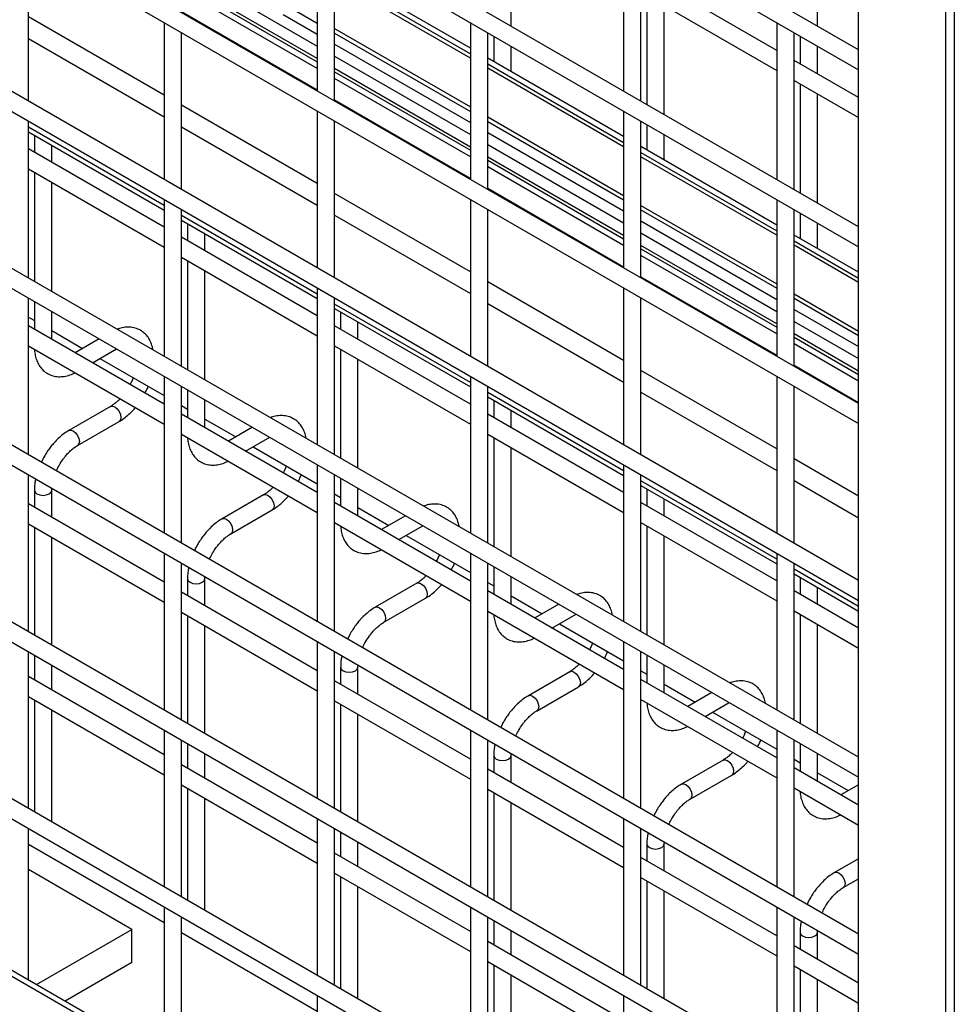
# Model space of a CAD drawing. Header units: inches. Extents: x 0.2 to 10.8, y 0.2 to 8.2.
# Tile 20 of 43: x 9.129 to 9.489, y 4.815 to 5.194. Entities that reach past the tile are written whole.
import ezdxf

# ---------------------------------------------------------------- set-up
doc = ezdxf.new("R2010")
doc.units = ezdxf.units.IN
doc.header["$MEASUREMENT"] = 0

msp = doc.modelspace()

# ---------------------------------------------------------------- linework, layer by layer
for p, q in [((9.48912, 6.82094), (9.48912, 4.57545)), ((9.45226, 4.64046), (9.45226, 6.79844)), ((9.48569, 6.77914), (9.48569, 4.62116)), ((9.45226, 5.18262), (8.15065, 5.93402)), ((8.15065, 5.92632), (9.45226, 5.17492)), ((9.45226, 5.11457), (8.15065, 5.86597)), ((8.15065, 5.85827), (9.45226, 5.10687)), ((9.45226, 5.04653), (8.15065, 5.79793)), ((8.15065, 5.79023), (9.45226, 5.03883)), ((9.45226, 4.97848), (8.15065, 5.72988)), ((8.15065, 5.72218), (9.45226, 4.97078)), ((9.45226, 4.91044), (8.15065, 5.66184)), ((8.15065, 5.65414), (9.45226, 4.90274)), ((9.45226, 4.84239), (8.15065, 5.59379)), ((8.15065, 5.58609), (9.45226, 4.83469)), ((9.45226, 4.77435), (8.15065, 5.52575)), ((8.15065, 5.51805), (9.45226, 4.76665)), ((9.45226, 4.7063), (8.15065, 5.4577)), ((8.15065, 5.45), (9.45226, 4.6986)), ((9.48696, 4.61798), (8.10958, 5.41313)), ((8.1117, 5.41435), (9.48909, 4.6192)), ((9.31857, 5.19175), (9.31857, 5.2337)), ((9.43642, 5.19176), (9.43642, 5.23372)), ((9.244, 5.2271), (9.244, 5.16675)), ((9.36185, 5.22711), (9.36185, 5.16676)), ((9.13281, 5.16289), (9.13281, 5.22324)), ((9.25066, 5.1629), (9.25066, 5.22325)), ((9.36851, 5.16292), (9.36851, 5.22326)), ((9.19174, 5.21421), (9.244, 5.18405)), ((9.30292, 5.18323), (9.25066, 5.21339)), ((9.42077, 5.1824), (9.36851, 5.21257)), ((9.244, 5.17921), (9.19174, 5.20938)), ((9.25066, 5.2112), (9.30292, 5.18103)), ((9.30292, 5.17936), (9.25066, 5.20953)), ((9.19174, 5.20813), (9.244, 5.17797)), ((9.244, 5.17541), (9.19174, 5.20558)), ((9.36851, 5.20487), (9.42077, 5.1747)), ((9.37083, 5.20354), (9.37083, 5.16158)), ((9.19174, 5.19734), (9.244, 5.16717)), ((9.244, 5.16709), (9.19174, 5.19726)), ((9.23092, 5.20047), (9.244, 5.19292)), ((9.37749, 5.15773), (9.37749, 5.19969)), ((9.18507, 5.16519), (9.13281, 5.19536)), ((9.23092, 5.19622), (9.244, 5.18867)), ((9.18507, 5.19307), (9.18507, 5.13272)), ((9.25066, 5.19081), (9.30292, 5.16064)), ((9.30292, 5.19308), (9.30292, 5.13274)), ((9.42077, 5.19309), (9.42077, 5.13275)), ((9.13281, 5.18703), (9.18507, 5.15686)), ((9.19174, 5.12888), (9.19174, 5.18922)), ((9.25066, 5.18907), (9.30292, 5.1589)), ((9.30959, 5.12889), (9.30959, 5.18923)), ((9.3119, 5.1879), (9.3119, 5.17804)), ((9.42744, 5.1289), (9.42744, 5.18925)), ((9.42975, 5.18791), (9.42975, 5.17722)), ((9.25066, 5.18482), (9.30292, 5.15465)), ((9.31857, 5.17419), (9.31857, 5.18405)), ((9.43642, 5.17337), (9.43642, 5.18406)), ((9.25066, 5.1802), (9.30292, 5.15003)), ((9.36185, 5.14921), (9.30959, 5.17938)), ((9.45226, 5.16423), (9.42744, 5.17855)), ((9.30292, 5.1452), (9.25066, 5.17537)), ((9.30959, 5.17719), (9.36185, 5.14702)), ((9.36185, 5.14534), (9.30959, 5.17551)), ((9.25066, 5.17412), (9.30292, 5.14395)), ((9.30292, 5.14139), (9.25066, 5.17156)), ((9.42744, 5.17085), (9.45226, 5.15653)), ((9.42975, 5.16952), (9.42975, 5.12756)), ((9.25066, 5.16332), (9.30292, 5.13316)), ((9.30292, 5.13307), (9.25066, 5.16324)), ((9.43642, 5.12371), (9.43642, 5.16567)), ((9.244, 5.13118), (9.19174, 5.16134)), ((9.244, 5.15905), (9.244, 5.09871)), ((9.30959, 5.15679), (9.36185, 5.12663)), ((9.36185, 5.15907), (9.36185, 5.09872)), ((9.13281, 5.09485), (9.13281, 5.1552)), ((9.18507, 5.12267), (9.13281, 5.15283)), ((9.19174, 5.15301), (9.244, 5.12284)), ((9.25066, 5.09486), (9.25066, 5.15521)), ((9.30959, 5.15506), (9.36185, 5.12489)), ((9.36851, 5.09487), (9.36851, 5.15522)), ((9.37083, 5.15388), (9.37083, 5.14402)), ((9.13281, 5.15111), (9.18507, 5.12094)), ((9.13513, 5.14977), (9.13513, 5.14317)), ((9.30959, 5.1508), (9.36185, 5.12063)), ((9.37749, 5.14017), (9.37749, 5.15003)), ((9.18507, 5.11433), (9.13281, 5.1445)), ((9.14179, 5.13932), (9.14179, 5.14592)), ((9.30959, 5.14618), (9.36185, 5.11601)), ((9.42077, 5.11519), (9.36851, 5.14536)), ((9.36185, 5.11118), (9.30959, 5.14135)), ((9.36851, 5.14317), (9.42077, 5.113)), ((9.42077, 5.11133), (9.36851, 5.1415)), ((9.13281, 5.1368), (9.18507, 5.10664)), ((9.30959, 5.1401), (9.36185, 5.10993)), ((9.36185, 5.10737), (9.30959, 5.13754)), ((9.13513, 5.13547), (9.13513, 5.09351)), ((9.14179, 5.08966), (9.14179, 5.13162)), ((9.30959, 5.12931), (9.36185, 5.09914)), ((9.36185, 5.09905), (9.30959, 5.12922)), ((9.30292, 5.09716), (9.25066, 5.12733)), ((9.18507, 5.12503), (9.18507, 5.06468)), ((9.30292, 5.12504), (9.30292, 5.06469)), ((9.36851, 5.12278), (9.42077, 5.09261)), ((9.42077, 5.12505), (9.42077, 5.0647)), ((9.19174, 5.06083), (9.19174, 5.12118)), ((9.244, 5.08865), (9.19174, 5.11882)), ((9.25066, 5.11899), (9.30292, 5.08882)), ((9.30959, 5.06084), (9.30959, 5.12119)), ((9.36851, 5.12104), (9.42077, 5.09087)), ((9.42744, 5.06085), (9.42744, 5.1212)), ((9.42975, 5.11986), (9.42975, 5.11001)), ((9.19174, 5.11709), (9.244, 5.08692)), ((9.19405, 5.11575), (9.19405, 5.10915)), ((9.36851, 5.11679), (9.42077, 5.08662)), ((9.43642, 5.10616), (9.43642, 5.11602)), ((9.244, 5.08032), (9.19174, 5.11049)), ((9.20072, 5.1053), (9.20072, 5.11191)), ((9.36851, 5.11216), (9.42077, 5.08199)), ((9.45226, 5.09702), (9.42744, 5.11134)), ((9.42077, 5.07716), (9.36851, 5.10733)), ((9.42744, 5.10915), (9.45226, 5.09482)), ((9.45226, 5.09315), (9.42744, 5.10748)), ((9.19174, 5.10279), (9.244, 5.07262)), ((9.36851, 5.10608), (9.42077, 5.07591)), ((9.42077, 5.07336), (9.36851, 5.10353)), ((9.19405, 5.10145), (9.19405, 5.05949)), ((9.20072, 5.05565), (9.20072, 5.0976)), ((9.36851, 5.09529), (9.42077, 5.06512)), ((9.42077, 5.06504), (9.36851, 5.09521)), ((9.36185, 5.06314), (9.30959, 5.09331)), ((9.244, 5.09101), (9.244, 5.03066)), ((9.36185, 5.09102), (9.36185, 5.03067)), ((9.42744, 5.08876), (9.45226, 5.07443)), ((9.13281, 5.0268), (9.13281, 5.08715)), ((9.13513, 5.08581), (9.13513, 5.07512)), ((9.25066, 5.02681), (9.25066, 5.08716)), ((9.30292, 5.05463), (9.25066, 5.0848)), ((9.30959, 5.08498), (9.36185, 5.05481)), ((9.36851, 5.02682), (9.36851, 5.08717)), ((9.42744, 5.08702), (9.45226, 5.07269)), ((9.13281, 5.07977), (9.13513, 5.07843)), ((9.14179, 5.07127), (9.14179, 5.08197)), ((9.25066, 5.08307), (9.30292, 5.0529)), ((9.25298, 5.08174), (9.25298, 5.07513)), ((9.42744, 5.08277), (9.45226, 5.06844)), ((9.18507, 5.04629), (9.13281, 5.07646)), ((9.30292, 5.0463), (9.25066, 5.07647)), ((9.25964, 5.07128), (9.25964, 5.07789)), ((9.42744, 5.07815), (9.45226, 5.06382)), ((9.14179, 5.07458), (9.15371, 5.0677)), ((9.45226, 5.05899), (9.42744, 5.07331)), ((9.13281, 5.06876), (9.18507, 5.03859)), ((9.1601, 5.0714), (9.15084, 5.06605)), ((9.25066, 5.06877), (9.30292, 5.0386)), ((9.42744, 5.07207), (9.45226, 5.05774)), ((9.45226, 5.05518), (9.42744, 5.06951)), ((9.15751, 5.0622), (9.16677, 5.06755)), ((9.25298, 5.06743), (9.25298, 5.02548)), ((9.16038, 5.06386), (9.18507, 5.0496)), ((9.25964, 5.02163), (9.25964, 5.06359)), ((9.42744, 5.06127), (9.45226, 5.04695)), ((9.45226, 5.04686), (9.42744, 5.06119)), ((9.42077, 5.02912), (9.36851, 5.05929)), ((9.18507, 5.05698), (9.18507, 4.99663)), ((9.30292, 5.05699), (9.30292, 4.99665)), ((9.42077, 5.057), (9.42077, 4.99666)), ((9.19174, 4.99279), (9.19174, 5.05313)), ((9.19405, 5.0518), (9.19405, 5.0411)), ((9.30959, 4.9928), (9.30959, 5.05314)), ((9.36185, 5.02061), (9.30959, 5.05078)), ((9.36851, 5.05096), (9.42077, 5.02079)), ((9.42744, 4.99281), (9.42744, 5.05316)), ((9.19174, 5.04575), (9.19405, 5.04442)), ((9.20072, 5.03726), (9.20072, 5.04795)), ((9.30959, 5.04906), (9.36185, 5.01889)), ((9.3119, 5.04772), (9.3119, 5.04112)), ((9.16443, 5.04542), (9.14843, 5.03618)), ((9.244, 5.01227), (9.19174, 5.04244)), ((9.36185, 5.01228), (9.30959, 5.04245)), ((9.31857, 5.03727), (9.31857, 5.04387)), ((9.15176, 5.03041), (9.16776, 5.03964)), ((9.20072, 5.04057), (9.21263, 5.03369)), ((9.19174, 5.03474), (9.244, 5.00457)), ((9.21903, 5.03738), (9.20977, 5.03203)), ((9.30959, 5.03475), (9.36185, 5.00459)), ((9.21643, 5.02818), (9.22569, 5.03353)), ((9.3119, 5.03342), (9.3119, 4.99146)), ((9.2193, 5.02984), (9.244, 5.01558)), ((9.31857, 4.98761), (9.31857, 5.02957)), ((9.244, 5.02296), (9.244, 4.96262)), ((9.36185, 5.02298), (9.36185, 4.96263)), ((9.45226, 5.01095), (9.42744, 5.02528)), ((9.13281, 4.95876), (9.13281, 5.01911)), ((9.25066, 4.95877), (9.25066, 5.01912)), ((9.25298, 5.01778), (9.25298, 5.00709)), ((9.36851, 4.95878), (9.36851, 5.01913)), ((9.42077, 4.9866), (9.36851, 5.01677)), ((9.42744, 5.01694), (9.45226, 5.00261)), ((9.13513, 5.01314), (9.13513, 5.00659)), ((9.14179, 5.00274), (9.14179, 5.01314)), ((9.1418, 5.01314), (9.14184, 5.01389)), ((9.25066, 5.01173), (9.25298, 5.0104)), ((9.25964, 5.00324), (9.25964, 5.01393)), ((9.36851, 5.01504), (9.42077, 4.98487)), ((9.37083, 5.0137), (9.37083, 5.0071)), ((9.18507, 4.97775), (9.13281, 5.00792)), ((9.22335, 5.0114), (9.20736, 5.00216)), ((9.30292, 4.97825), (9.25066, 5.00842)), ((9.42077, 4.97827), (9.36851, 5.00843)), ((9.37749, 5.00325), (9.37749, 5.00985)), ((9.21069, 4.99639), (9.22669, 5.00563)), ((9.25964, 5.00655), (9.27156, 4.99967)), ((9.13281, 5.00022), (9.18507, 4.97006)), ((9.25066, 5.00073), (9.30292, 4.97056)), ((9.27795, 5.00336), (9.26869, 4.99802)), ((9.36851, 5.00074), (9.42077, 4.97057)), ((9.13513, 4.99889), (9.13513, 4.95742)), ((9.27536, 4.99417), (9.28462, 4.99951)), ((9.37083, 4.9994), (9.37083, 4.95744)), ((9.14179, 4.95357), (9.14179, 4.99504)), ((9.27823, 4.99582), (9.30292, 4.98157)), ((9.37749, 4.9536), (9.37749, 4.99555)), ((9.18507, 4.98894), (9.18507, 4.92859)), ((9.30292, 4.98895), (9.30292, 4.9286)), ((9.42077, 4.98896), (9.42077, 4.92861)), ((9.19174, 4.92474), (9.19174, 4.98509)), ((9.30959, 4.92475), (9.30959, 4.9851)), ((9.42744, 4.92476), (9.42744, 4.98511)), ((9.3119, 4.98376), (9.3119, 4.97307)), ((9.45226, 4.96842), (9.42744, 4.98275)), ((9.19405, 4.97912), (9.19405, 4.97257)), ((9.20072, 4.96872), (9.20072, 4.97912)), ((9.20073, 4.97913), (9.20077, 4.97988)), ((9.30959, 4.97772), (9.3119, 4.97638)), ((9.31857, 4.96922), (9.31857, 4.97991)), ((9.42744, 4.98102), (9.45226, 4.96669)), ((9.42975, 4.97969), (9.42975, 4.97308)), ((9.244, 4.94374), (9.19174, 4.9739)), ((9.28228, 4.97738), (9.26628, 4.96815)), ((9.36185, 4.94424), (9.30959, 4.97441)), ((9.45226, 4.96009), (9.42744, 4.97442)), ((9.43642, 4.96923), (9.43642, 4.97584)), ((9.26961, 4.96237), (9.28561, 4.97161)), ((9.31857, 4.97253), (9.33048, 4.96565)), ((9.19174, 4.96621), (9.244, 4.93604)), ((9.30959, 4.96671), (9.36185, 4.93654)), ((9.33688, 4.96934), (9.32762, 4.964)), ((9.42744, 4.96672), (9.45226, 4.95239)), ((9.19405, 4.96487), (9.19405, 4.9234)), ((9.33428, 4.96015), (9.34355, 4.9655)), ((9.42975, 4.96538), (9.42975, 4.92343)), ((9.20072, 4.91956), (9.20072, 4.96102)), ((9.33715, 4.9618), (9.36185, 4.94755)), ((9.43642, 4.91958), (9.43642, 4.96153)), ((9.244, 4.95492), (9.244, 4.89457)), ((9.36185, 4.95493), (9.36185, 4.89458)), ((9.13281, 4.89071), (9.13281, 4.95106)), ((9.25066, 4.89072), (9.25066, 4.95107)), ((9.36851, 4.89073), (9.36851, 4.95108)), ((9.13513, 4.94972), (9.13513, 4.94024)), ((9.37083, 4.94975), (9.37083, 4.93905)), ((9.14179, 4.93639), (9.14179, 4.94588)), ((9.25298, 4.9451), (9.25298, 4.93855)), ((9.25964, 4.9347), (9.25964, 4.9451)), ((9.25965, 4.94511), (9.25969, 4.94586)), ((9.36851, 4.9437), (9.37083, 4.94236)), ((9.37749, 4.9352), (9.37749, 4.9459)), ((9.18507, 4.91141), (9.13281, 4.94158)), ((9.30292, 4.90972), (9.25066, 4.93989)), ((9.34121, 4.94337), (9.32521, 4.93413)), ((9.42077, 4.91022), (9.36851, 4.94039)), ((9.32854, 4.92836), (9.34454, 4.93759)), ((9.37749, 4.93852), (9.38941, 4.93164)), ((9.13281, 4.93388), (9.18507, 4.90371)), ((9.13513, 4.93254), (9.13513, 4.88938)), ((9.25066, 4.93219), (9.30292, 4.90202)), ((9.36851, 4.93269), (9.42077, 4.90252)), ((9.3958, 4.93533), (9.38654, 4.92998)), ((9.14179, 4.88553), (9.14179, 4.9287)), ((9.25298, 4.93085), (9.25298, 4.88939)), ((9.39321, 4.92613), (9.40247, 4.93148)), ((9.25964, 4.88554), (9.25964, 4.927)), ((9.39608, 4.92779), (9.42077, 4.91353)), ((9.18507, 4.92089), (9.18507, 4.86054)), ((9.30292, 4.9209), (9.30292, 4.86056)), ((9.42077, 4.92091), (9.42077, 4.86057)), ((9.19174, 4.8567), (9.19174, 4.91704)), ((9.30959, 4.85671), (9.30959, 4.91705)), ((9.42744, 4.85672), (9.42744, 4.91707)), ((9.19405, 4.91571), (9.19405, 4.90622)), ((9.42975, 4.91573), (9.42975, 4.90504)), ((9.20072, 4.90238), (9.20072, 4.91186)), ((9.3119, 4.91109), (9.3119, 4.90453)), ((9.31857, 4.90069), (9.31857, 4.91109)), ((9.31858, 4.91109), (9.31862, 4.91184)), ((9.40013, 4.90935), (9.38413, 4.90011)), ((9.42744, 4.90968), (9.42975, 4.90835)), ((9.43642, 4.90119), (9.43642, 4.91188)), ((9.244, 4.87739), (9.19174, 4.90756)), ((9.36185, 4.8757), (9.30959, 4.90587)), ((9.45226, 4.89204), (9.42744, 4.90637)), ((9.38747, 4.89434), (9.40346, 4.90357)), ((9.43642, 4.9045), (9.44834, 4.89762)), ((9.19174, 4.89986), (9.244, 4.86969)), ((9.19405, 4.89853), (9.19405, 4.85536)), ((9.30959, 4.89817), (9.36185, 4.868)), ((9.42744, 4.89867), (9.45226, 4.88435)), ((9.45226, 4.89988), (9.44547, 4.89596)), ((9.20072, 4.85151), (9.20072, 4.89468)), ((9.3119, 4.89684), (9.3119, 4.85537)), ((9.31857, 4.85152), (9.31857, 4.89299)), ((9.45214, 4.89212), (9.45226, 4.89219)), ((9.244, 4.88687), (9.244, 4.82653)), ((9.36185, 4.88689), (9.36185, 4.82654)), ((9.13281, 4.82488), (9.13281, 4.88301)), ((9.25066, 4.82268), (9.25066, 4.88303)), ((9.36851, 4.82269), (9.36851, 4.88304)), ((9.25298, 4.88169), (9.25298, 4.87221)), ((9.13281, 4.877), (9.18507, 4.84683)), ((9.25964, 4.86836), (9.25964, 4.87784)), ((9.37083, 4.87707), (9.37083, 4.87052)), ((9.37749, 4.86667), (9.37749, 4.87707)), ((9.3775, 4.87708), (9.37754, 4.87782)), ((9.30292, 4.84338), (9.25066, 4.87354)), ((9.42077, 4.84169), (9.36851, 4.87185)), ((9.45226, 4.87141), (9.44306, 4.8661)), ((9.17267, 4.84422), (9.13281, 4.86723)), ((9.25066, 4.86585), (9.30292, 4.83568)), ((9.25298, 4.86451), (9.25298, 4.82134)), ((9.36851, 4.86416), (9.42077, 4.83399)), ((9.25964, 4.81749), (9.25964, 4.86066)), ((9.37083, 4.86282), (9.37083, 4.82135)), ((9.44639, 4.86032), (9.45226, 4.86371)), ((9.37749, 4.81751), (9.37749, 4.85897)), ((9.18507, 4.85285), (9.18507, 4.79471)), ((9.30292, 4.85286), (9.30292, 4.79251)), ((9.42077, 4.85287), (9.42077, 4.79252)), ((9.19174, 4.79086), (9.19174, 4.849)), ((9.30959, 4.78866), (9.30959, 4.84901)), ((9.42744, 4.78867), (9.42744, 4.84902)), ((9.3119, 4.84767), (9.3119, 4.83819)), ((9.13598, 4.82304), (9.17267, 4.84422)), ((9.17267, 4.83146), (9.17267, 4.84422)), ((9.19174, 4.84299), (9.244, 4.81282)), ((9.31857, 4.83434), (9.31857, 4.84382)), ((9.42975, 4.84305), (9.42975, 4.8365)), ((9.43642, 4.83265), (9.43642, 4.84305)), ((9.43643, 4.84306), (9.43647, 4.84381)), ((9.36185, 4.80936), (9.30959, 4.83953)), ((9.45226, 4.82351), (9.42744, 4.83784)), ((9.17267, 4.83146), (9.14703, 4.81667)), ((9.30959, 4.83183), (9.36185, 4.80166)), ((9.3119, 4.83049), (9.3119, 4.78733)), ((9.42744, 4.83014), (9.45226, 4.81581)), ((9.31857, 4.78348), (9.31857, 4.82664)), ((9.42975, 4.8288), (9.42975, 4.78734)), ((9.43642, 4.78349), (9.43642, 4.82495)), ((9.244, 4.81883), (9.244, 4.76069)), ((9.36185, 4.81884), (9.36185, 4.75849))]:
    msp.add_line(p, q)
at = {"flags": 128}
for points in [[(9.16443, 5.04542), (9.16519, 5.04557), (9.1661, 5.04525), (9.167, 5.04452), (9.16776, 5.04349), (9.16827, 5.04231), (9.16845, 5.04117), (9.16827, 5.04023), (9.16776, 5.03964), (9.16776, 5.03964)], [(9.14842, 5.03617), (9.14843, 5.03618), (9.14919, 5.03633), (9.1501, 5.03602), (9.151, 5.03529), (9.15176, 5.03426), (9.15227, 5.03308), (9.15245, 5.03193)], [(9.15245, 5.03193), (9.15227, 5.031), (9.15176, 5.03041), (9.15175, 5.0304)], [(9.13513, 5.01315), (9.13513, 5.01314), (9.13538, 5.0124), (9.1361, 5.01178)], [(9.1361, 5.01178), (9.13718, 5.01136), (9.13846, 5.01121), (9.13973, 5.01136), (9.14082, 5.01178), (9.14154, 5.0124), (9.14179, 5.01314), (9.14179, 5.01315)], [(9.22335, 5.0114), (9.22412, 5.01155), (9.22502, 5.01123), (9.22592, 5.01051), (9.22669, 5.00948), (9.2272, 5.0083), (9.22738, 5.00715), (9.2272, 5.00621), (9.22669, 5.00563), (9.22669, 5.00563)], [(9.20734, 5.00216), (9.20736, 5.00216), (9.20812, 5.00231), (9.20902, 5.002), (9.20992, 5.00127), (9.21069, 5.00024), (9.2112, 4.99906), (9.21138, 4.99792)], [(9.21138, 4.99792), (9.2112, 4.99698), (9.21069, 4.99639), (9.21068, 4.99639)], [(9.19405, 4.97913), (9.19405, 4.97912), (9.1943, 4.97838), (9.19503, 4.97776)], [(9.19503, 4.97776), (9.19611, 4.97734), (9.19738, 4.9772), (9.19866, 4.97734), (9.19974, 4.97776), (9.20046, 4.97838), (9.20072, 4.97912), (9.20072, 4.97913)], [(9.28228, 4.97738), (9.28304, 4.97753), (9.28395, 4.97722), (9.28485, 4.97649), (9.28561, 4.97546), (9.28612, 4.97428), (9.2863, 4.97313), (9.28612, 4.9722), (9.28561, 4.97161), (9.28561, 4.97161)], [(9.26627, 4.96814), (9.26628, 4.96815), (9.26705, 4.9683), (9.26795, 4.96798), (9.26885, 4.96725), (9.26961, 4.96622), (9.27013, 4.96504), (9.2703, 4.9639)], [(9.2703, 4.9639), (9.27013, 4.96296), (9.26961, 4.96237), (9.26961, 4.96237)], [(9.25298, 4.94511), (9.25298, 4.9451), (9.25323, 4.94437), (9.25395, 4.94374)], [(9.25395, 4.94374), (9.25503, 4.94332), (9.25631, 4.94318), (9.25759, 4.94332), (9.25867, 4.94374), (9.25939, 4.94437), (9.25964, 4.9451), (9.25964, 4.94511)], [(9.34121, 4.94337), (9.34197, 4.94351), (9.34287, 4.9432), (9.34377, 4.94247), (9.34454, 4.94144), (9.34505, 4.94026), (9.34523, 4.93912), (9.34505, 4.93818), (9.34454, 4.93759), (9.34454, 4.93759)], [(9.32519, 4.93412), (9.32521, 4.93413), (9.32597, 4.93428), (9.32687, 4.93396), (9.32778, 4.93324), (9.32854, 4.93221), (9.32905, 4.93103), (9.32923, 4.92988)], [(9.32923, 4.92988), (9.32905, 4.92894), (9.32854, 4.92836), (9.32853, 4.92835)], [(9.3119, 4.9111), (9.3119, 4.91109), (9.31216, 4.91035), (9.31288, 4.90973)], [(9.31288, 4.90973), (9.31396, 4.90931), (9.31524, 4.90916), (9.31651, 4.90931), (9.31759, 4.90973), (9.31832, 4.91035), (9.31857, 4.91109), (9.31857, 4.9111)], [(9.40013, 4.90935), (9.4009, 4.9095), (9.4018, 4.90918), (9.4027, 4.90846), (9.40346, 4.90742), (9.40397, 4.90625), (9.40415, 4.9051), (9.40397, 4.90416), (9.40346, 4.90357), (9.40346, 4.90357)], [(9.38412, 4.9001), (9.38413, 4.90011), (9.3849, 4.90026), (9.3858, 4.89995), (9.3867, 4.89922), (9.38747, 4.89819), (9.38798, 4.89701), (9.38816, 4.89587)], [(9.38816, 4.89587), (9.38798, 4.89493), (9.38747, 4.89434), (9.38746, 4.89433)], [(9.37083, 4.87708), (9.37083, 4.87707), (9.37108, 4.87633), (9.3718, 4.87571)], [(9.3718, 4.87571), (9.37289, 4.87529), (9.37416, 4.87514), (9.37544, 4.87529), (9.37652, 4.87571), (9.37724, 4.87633), (9.37749, 4.87707), (9.37749, 4.87708)], [(9.44304, 4.86609), (9.44306, 4.8661), (9.44382, 4.86624), (9.44472, 4.86593), (9.44563, 4.8652), (9.44639, 4.86417), (9.4469, 4.86299), (9.44708, 4.86185)], [(9.44708, 4.86185), (9.4469, 4.86091), (9.44639, 4.86032), (9.44638, 4.86032)], [(9.42975, 4.84306), (9.42975, 4.84305), (9.43001, 4.84232), (9.43073, 4.84169)], [(9.43073, 4.84169), (9.43181, 4.84127), (9.43309, 4.84113), (9.43436, 4.84127), (9.43544, 4.84169), (9.43617, 4.84232), (9.43642, 4.84305), (9.43642, 4.84306)]]:
    msp.add_lwpolyline(points, dxfattribs=at)
for points, knots in [([(9.18074, 5.06718), (9.18071, 5.06741), (9.18058, 5.06834), (9.18007, 5.06984), (9.17919, 5.07165), (9.17795, 5.07323), (9.17638, 5.07454), (9.17444, 5.07549), (9.1723, 5.07596), (9.17006, 5.0759), (9.16831, 5.0756), (9.16732, 5.07519), (9.16705, 5.07508)], [0, 0, 0, 0, 0.0345544, 0.1426696, 0.2515757, 0.361389, 0.4735299, 0.5910909, 0.7186341, 0.8361452, 0.9563777, 1, 1, 1, 1]), ([(9.13518, 5.06739), (9.13518, 5.06728), (9.13519, 5.06644), (9.13546, 5.06495), (9.13603, 5.06298), (9.13694, 5.06117), (9.13816, 5.05958), (9.13973, 5.05826), (9.14166, 5.0573), (9.1438, 5.05683), (9.14604, 5.05684), (9.14826, 5.05731), (9.14985, 5.05785), (9.15068, 5.05832), (9.15079, 5.05838)], [0, 0, 0, 0, 0.013723, 0.10406, 0.195472, 0.287558, 0.380399, 0.475166, 0.574431, 0.682027, 0.781307, 0.88292, 0.98483, 1, 1, 1, 1]), ([(9.17312, 5.0565), (9.17307, 5.05638), (9.17286, 5.05578), (9.17248, 5.05489), (9.17209, 5.05415), (9.17193, 5.05387)], [0, 0, 0, 0, 0.138837, 0.673422, 1, 1, 1, 1]), ([(9.1777, 5.05054), (9.17803, 5.05114), (9.17849, 5.05199), (9.17885, 5.05287), (9.17895, 5.05313)], [0, 0, 0, 0, 0.707249, 1, 1, 1, 1]), ([(9.16809, 5.04839), (9.16776, 5.04805), (9.16701, 5.04729), (9.16583, 5.04633), (9.16493, 5.04569), (9.16448, 5.04546), (9.16443, 5.04543)], [0, 0, 0, 0, 0.278956, 0.614263, 0.955326, 1, 1, 1, 1]), ([(9.16776, 5.03968), (9.16806, 5.03985), (9.16904, 5.04038), (9.1706, 5.04157), (9.17233, 5.04315), (9.17345, 5.04431), (9.17395, 5.04494), (9.17399, 5.04499)], [0, 0, 0, 0, 0.135479, 0.439426, 0.721927, 0.979873, 1, 1, 1, 1]), ([(9.23966, 5.03316), (9.23963, 5.03339), (9.23951, 5.03432), (9.239, 5.03582), (9.23811, 5.03763), (9.23688, 5.03921), (9.2353, 5.04052), (9.23337, 5.04147), (9.23122, 5.04194), (9.22898, 5.04189), (9.22724, 5.04158), (9.22624, 5.04117), (9.22598, 5.04107)], [0, 0, 0, 0, 0.034554, 0.14267, 0.251576, 0.361389, 0.47353, 0.591091, 0.718634, 0.836145, 0.956378, 1, 1, 1, 1]), ([(9.14844, 5.03614), (9.14816, 5.03599), (9.1472, 5.03547), (9.14566, 5.0343), (9.14389, 5.03273), (9.14244, 5.03116), (9.14117, 5.02961), (9.14005, 5.02803), (9.13885, 5.02613), (9.13817, 5.02472), (9.13778, 5.02393)], [0, 0, 0, 0, 0.064405, 0.222722, 0.370339, 0.506189, 0.609339, 0.726058, 0.846769, 1, 1, 1, 1]), ([(9.1941, 5.03338), (9.1941, 5.03327), (9.19411, 5.03242), (9.19439, 5.03094), (9.19496, 5.02896), (9.19586, 5.02716), (9.19709, 5.02556), (9.19866, 5.02425), (9.20058, 5.02328), (9.20273, 5.02281), (9.20497, 5.02282), (9.20718, 5.02329), (9.20878, 5.02383), (9.2096, 5.0243), (9.20971, 5.02437)], [0, 0, 0, 0, 0.013723, 0.10406, 0.195472, 0.287558, 0.380399, 0.475166, 0.574431, 0.682027, 0.781307, 0.88292, 0.98483, 1, 1, 1, 1]), ([(9.14475, 5.02294), (9.14522, 5.02369), (9.14587, 5.02475), (9.14696, 5.02616), (9.14792, 5.02729), (9.1491, 5.02846), (9.15033, 5.02948), (9.15124, 5.03013), (9.1517, 5.03036), (9.15176, 5.03039)], [0, 0, 0, 0, 0.233129, 0.327944, 0.483213, 0.641195, 0.806921, 0.975516, 1, 1, 1, 1]), ([(9.14357, 5.02059), (9.14363, 5.02073), (9.14396, 5.02152), (9.14439, 5.0223), (9.14475, 5.02294)], [0, 0, 0, 0, 0.168122, 1, 1, 1, 1]), ([(9.23204, 5.02248), (9.232, 5.02236), (9.23179, 5.02177), (9.23141, 5.02088), (9.23101, 5.02014), (9.23086, 5.01985)], [0, 0, 0, 0, 0.138837, 0.673422, 1, 1, 1, 1]), ([(9.13561, 5.01749), (9.13551, 5.017), (9.13526, 5.01577), (9.13512, 5.01432), (9.13515, 5.01338), (9.13515, 5.01315)], [0, 0, 0, 0, 0.32783, 0.829764, 1, 1, 1, 1]), ([(9.23663, 5.01653), (9.23695, 5.01713), (9.23741, 5.01798), (9.23777, 5.01886), (9.23788, 5.01911)], [0, 0, 0, 0, 0.707249, 1, 1, 1, 1]), ([(9.22702, 5.01438), (9.22668, 5.01403), (9.22594, 5.01327), (9.22476, 5.01232), (9.22386, 5.01167), (9.22341, 5.01144), (9.22336, 5.01141)], [0, 0, 0, 0, 0.278956, 0.614263, 0.955326, 1, 1, 1, 1]), ([(9.22668, 5.00567), (9.22698, 5.00583), (9.22797, 5.00637), (9.22952, 5.00756), (9.23126, 5.00913), (9.23237, 5.01029), (9.23288, 5.01092), (9.23292, 5.01097)], [0, 0, 0, 0, 0.135479, 0.439426, 0.721927, 0.979873, 1, 1, 1, 1]), ([(9.29859, 4.99915), (9.29856, 4.99937), (9.29843, 5.0003), (9.29793, 5.00181), (9.29704, 5.00361), (9.2958, 5.0052), (9.29423, 5.0065), (9.2923, 5.00745), (9.29015, 5.00792), (9.28791, 5.00787), (9.28617, 5.00757), (9.28517, 5.00716), (9.2849, 5.00705)], [0, 0, 0, 0, 0.034554, 0.14267, 0.251576, 0.361389, 0.47353, 0.591091, 0.718634, 0.836145, 0.956378, 1, 1, 1, 1]), ([(9.20736, 5.00212), (9.20708, 5.00197), (9.20612, 5.00146), (9.20458, 5.00028), (9.20282, 4.99871), (9.20136, 4.99714), (9.2001, 4.99559), (9.19897, 4.99401), (9.19778, 4.99211), (9.19709, 4.9907), (9.19671, 4.98992)], [0, 0, 0, 0, 0.064405, 0.222722, 0.370339, 0.506189, 0.609339, 0.726058, 0.846769, 1, 1, 1, 1]), ([(9.25303, 4.99936), (9.25303, 4.99925), (9.25304, 4.9984), (9.25331, 4.99692), (9.25388, 4.99494), (9.25479, 4.99314), (9.25601, 4.99155), (9.25758, 4.99023), (9.25951, 4.98927), (9.26165, 4.98879), (9.2639, 4.9888), (9.26611, 4.98928), (9.2677, 4.98982), (9.26853, 4.99029), (9.26864, 4.99035)], [0, 0, 0, 0, 0.013723, 0.10406, 0.195472, 0.287558, 0.380399, 0.475166, 0.574431, 0.682027, 0.781307, 0.88292, 0.98483, 1, 1, 1, 1]), ([(9.20368, 4.98892), (9.20414, 4.98967), (9.20479, 4.99073), (9.20588, 4.99215), (9.20684, 4.99327), (9.20803, 4.99445), (9.20926, 4.99546), (9.21017, 4.99611), (9.21063, 4.99635), (9.21069, 4.99638)], [0, 0, 0, 0, 0.233129, 0.327944, 0.483213, 0.641195, 0.806921, 0.975516, 1, 1, 1, 1]), ([(9.2025, 4.98658), (9.20255, 4.98671), (9.20289, 4.98751), (9.20332, 4.98828), (9.20368, 4.98892)], [0, 0, 0, 0, 0.168122, 1, 1, 1, 1]), ([(9.29097, 4.98847), (9.29092, 4.98834), (9.29072, 4.98775), (9.29033, 4.98686), (9.28994, 4.98612), (9.28979, 4.98584)], [0, 0, 0, 0, 0.138837, 0.673422, 1, 1, 1, 1]), ([(9.29555, 4.98251), (9.29588, 4.98311), (9.29634, 4.98396), (9.2967, 4.98484), (9.29681, 4.9851)], [0, 0, 0, 0, 0.707249, 1, 1, 1, 1]), ([(9.19453, 4.98347), (9.19444, 4.98299), (9.19419, 4.98176), (9.19404, 4.9803), (9.19407, 4.97937), (9.19408, 4.97913)], [0, 0, 0, 0, 0.32783, 0.829764, 1, 1, 1, 1]), ([(9.28594, 4.98036), (9.28561, 4.98001), (9.28487, 4.97925), (9.28368, 4.9783), (9.28278, 4.97765), (9.28233, 4.97742), (9.28228, 4.97739)], [0, 0, 0, 0, 0.278956, 0.614263, 0.955326, 1, 1, 1, 1]), ([(9.28561, 4.97165), (9.28591, 4.97181), (9.28689, 4.97235), (9.28845, 4.97354), (9.29019, 4.97512), (9.2913, 4.97628), (9.29181, 4.97691), (9.29184, 4.97695)], [0, 0, 0, 0, 0.135479, 0.439426, 0.721927, 0.979873, 1, 1, 1, 1]), ([(9.35751, 4.96513), (9.35748, 4.96535), (9.35736, 4.96629), (9.35685, 4.96779), (9.35596, 4.9696), (9.35473, 4.97118), (9.35315, 4.97249), (9.35122, 4.97344), (9.34907, 4.9739), (9.34683, 4.97385), (9.34509, 4.97355), (9.34409, 4.97314), (9.34383, 4.97303)], [0, 0, 0, 0, 0.034554, 0.14267, 0.251576, 0.361389, 0.47353, 0.591091, 0.718634, 0.836145, 0.956378, 1, 1, 1, 1]), ([(9.26629, 4.96811), (9.26601, 4.96796), (9.26505, 4.96744), (9.26351, 4.96626), (9.26174, 4.96469), (9.26029, 4.96313), (9.25902, 4.96157), (9.2579, 4.95999), (9.2567, 4.9581), (9.25602, 4.95669), (9.25563, 4.9559)], [0, 0, 0, 0, 0.064405, 0.222722, 0.370339, 0.506189, 0.609339, 0.726058, 0.846769, 1, 1, 1, 1]), ([(9.2626, 4.95491), (9.26307, 4.95566), (9.26372, 4.95671), (9.26481, 4.95813), (9.26577, 4.95925), (9.26695, 4.96043), (9.26819, 4.96144), (9.2691, 4.9621), (9.26955, 4.96233), (9.26961, 4.96236)], [0, 0, 0, 0, 0.233129, 0.327944, 0.483213, 0.641195, 0.806921, 0.975516, 1, 1, 1, 1]), ([(9.31195, 4.96534), (9.31195, 4.96523), (9.31196, 4.96439), (9.31224, 4.9629), (9.31281, 4.96093), (9.31371, 4.95912), (9.31494, 4.95753), (9.31651, 4.95621), (9.31843, 4.95525), (9.32058, 4.95478), (9.32282, 4.95479), (9.32503, 4.95526), (9.32663, 4.9558), (9.32746, 4.95627), (9.32756, 4.95633)], [0, 0, 0, 0, 0.013723, 0.10406, 0.195472, 0.287558, 0.380399, 0.475166, 0.574431, 0.682027, 0.781307, 0.88292, 0.98483, 1, 1, 1, 1]), ([(9.26142, 4.95256), (9.26148, 4.95269), (9.26181, 4.95349), (9.26224, 4.95426), (9.2626, 4.95491)], [0, 0, 0, 0, 0.168122, 1, 1, 1, 1]), ([(9.34989, 4.95445), (9.34985, 4.95433), (9.34964, 4.95373), (9.34926, 4.95284), (9.34886, 4.9521), (9.34871, 4.95182)], [0, 0, 0, 0, 0.138837, 0.673422, 1, 1, 1, 1]), ([(9.35448, 4.94849), (9.3548, 4.94909), (9.35526, 4.94994), (9.35563, 4.95082), (9.35573, 4.95108)], [0, 0, 0, 0, 0.707249, 1, 1, 1, 1]), ([(9.25346, 4.94946), (9.25336, 4.94897), (9.25311, 4.94774), (9.25297, 4.94628), (9.253, 4.94535), (9.253, 4.94511)], [0, 0, 0, 0, 0.32783, 0.829764, 1, 1, 1, 1]), ([(9.34487, 4.94634), (9.34453, 4.946), (9.34379, 4.94524), (9.34261, 4.94428), (9.34171, 4.94363), (9.34126, 4.9434), (9.34121, 4.94338)], [0, 0, 0, 0, 0.2789557, 0.6142635, 0.9553255, 1, 1, 1, 1]), ([(9.34453, 4.93763), (9.34484, 4.9378), (9.34582, 4.93833), (9.34737, 4.93952), (9.34911, 4.9411), (9.35022, 4.94226), (9.35073, 4.94289), (9.35077, 4.94294)], [0, 0, 0, 0, 0.135479, 0.439426, 0.721927, 0.979873, 1, 1, 1, 1]), ([(9.41644, 4.93111), (9.41641, 4.93134), (9.41628, 4.93227), (9.41578, 4.93377), (9.41489, 4.93558), (9.41365, 4.93716), (9.41208, 4.93847), (9.41015, 4.93942), (9.408, 4.93989), (9.40576, 4.93984), (9.40402, 4.93953), (9.40302, 4.93912), (9.40275, 4.93901)], [0, 0, 0, 0, 0.034554, 0.14267, 0.251576, 0.361389, 0.47353, 0.591091, 0.718634, 0.836145, 0.956378, 1, 1, 1, 1]), ([(9.32521, 4.93409), (9.32493, 4.93394), (9.32397, 4.93342), (9.32244, 4.93225), (9.32067, 4.93067), (9.31921, 4.92911), (9.31795, 4.92756), (9.31682, 4.92598), (9.31563, 4.92408), (9.31494, 4.92267), (9.31456, 4.92188)], [0, 0, 0, 0, 0.064405, 0.222722, 0.370339, 0.506189, 0.609339, 0.726058, 0.846769, 1, 1, 1, 1]), ([(9.32153, 4.92089), (9.32199, 4.92164), (9.32264, 4.9227), (9.32373, 4.92411), (9.3247, 4.92523), (9.32588, 4.92641), (9.32711, 4.92743), (9.32802, 4.92808), (9.32848, 4.92831), (9.32854, 4.92834)], [0, 0, 0, 0, 0.233129, 0.327944, 0.483213, 0.641195, 0.806921, 0.975516, 1, 1, 1, 1]), ([(9.37088, 4.93133), (9.37088, 4.93122), (9.37089, 4.93037), (9.37116, 4.92889), (9.37173, 4.92691), (9.37264, 4.9251), (9.37387, 4.92351), (9.37543, 4.9222), (9.37736, 4.92123), (9.3795, 4.92076), (9.38175, 4.92077), (9.38396, 4.92124), (9.38555, 4.92178), (9.38638, 4.92225), (9.38649, 4.92231)], [0, 0, 0, 0, 0.013723, 0.10406, 0.195472, 0.287558, 0.380399, 0.475166, 0.574431, 0.682027, 0.781307, 0.88292, 0.98483, 1, 1, 1, 1]), ([(9.32035, 4.91854), (9.3204, 4.91868), (9.32074, 4.91947), (9.32117, 4.92025), (9.32153, 4.92089)], [0, 0, 0, 0, 0.168122, 1, 1, 1, 1]), ([(9.40882, 4.92043), (9.40878, 4.92031), (9.40857, 4.91972), (9.40818, 4.91883), (9.40779, 4.91808), (9.40764, 4.9178)], [0, 0, 0, 0, 0.138837, 0.673422, 1, 1, 1, 1]), ([(9.4134, 4.91448), (9.41373, 4.91508), (9.41419, 4.91592), (9.41455, 4.9168), (9.41466, 4.91706)], [0, 0, 0, 0, 0.707249, 1, 1, 1, 1]), ([(9.31238, 4.91544), (9.31229, 4.91495), (9.31204, 4.91372), (9.31189, 4.91227), (9.31192, 4.91133), (9.31193, 4.9111)], [0, 0, 0, 0, 0.32783, 0.829764, 1, 1, 1, 1]), ([(9.40379, 4.91232), (9.40346, 4.91198), (9.40272, 4.91122), (9.40154, 4.91026), (9.40064, 4.90962), (9.40019, 4.90939), (9.40013, 4.90936)], [0, 0, 0, 0, 0.278956, 0.614263, 0.955326, 1, 1, 1, 1]), ([(9.40346, 4.90362), (9.40376, 4.90378), (9.40474, 4.90431), (9.4063, 4.90551), (9.40804, 4.90708), (9.40915, 4.90824), (9.40966, 4.90887), (9.40969, 4.90892)], [0, 0, 0, 0, 0.135479, 0.439426, 0.721927, 0.979873, 1, 1, 1, 1]), ([(9.38414, 4.90007), (9.38386, 4.89992), (9.3829, 4.89941), (9.38136, 4.89823), (9.3796, 4.89666), (9.37814, 4.89509), (9.37688, 4.89354), (9.37575, 4.89196), (9.37455, 4.89006), (9.37387, 4.88865), (9.37349, 4.88786)], [0, 0, 0, 0, 0.0644052, 0.2227218, 0.3703394, 0.5061892, 0.6093393, 0.7260577, 0.8467691, 1, 1, 1, 1]), ([(9.38046, 4.88687), (9.38092, 4.88762), (9.38157, 4.88868), (9.38266, 4.8901), (9.38362, 4.89122), (9.3848, 4.89239), (9.38604, 4.89341), (9.38695, 4.89406), (9.3874, 4.8943), (9.38746, 4.89433)], [0, 0, 0, 0, 0.233129, 0.327944, 0.483213, 0.641195, 0.806921, 0.975516, 1, 1, 1, 1]), ([(9.4298, 4.89731), (9.4298, 4.8972), (9.42982, 4.89635), (9.43009, 4.89487), (9.43066, 4.89289), (9.43157, 4.89109), (9.43279, 4.88949), (9.43436, 4.88818), (9.43629, 4.88721), (9.43843, 4.88674), (9.44067, 4.88675), (9.44288, 4.88723), (9.44448, 4.88777), (9.44531, 4.88824), (9.44541, 4.8883)], [0, 0, 0, 0, 0.013723, 0.10406, 0.195472, 0.287558, 0.380399, 0.475166, 0.574431, 0.682027, 0.781307, 0.88292, 0.98483, 1, 1, 1, 1]), ([(9.37927, 4.88452), (9.37933, 4.88466), (9.37966, 4.88546), (9.3801, 4.88623), (9.38046, 4.88687)], [0, 0, 0, 0, 0.168122, 1, 1, 1, 1]), ([(9.37131, 4.88142), (9.37121, 4.88094), (9.37097, 4.87971), (9.37082, 4.87825), (9.37085, 4.87732), (9.37086, 4.87708)], [0, 0, 0, 0, 0.32783, 0.829764, 1, 1, 1, 1]), ([(9.44306, 4.86606), (9.44279, 4.86591), (9.44182, 4.86539), (9.44029, 4.86421), (9.43852, 4.86264), (9.43706, 4.86107), (9.4358, 4.85952), (9.43468, 4.85794), (9.43348, 4.85604), (9.43279, 4.85464), (9.43241, 4.85385)], [0, 0, 0, 0, 0.0644052, 0.2227218, 0.3703394, 0.5061892, 0.6093393, 0.7260577, 0.8467691, 1, 1, 1, 1]), ([(9.43938, 4.85285), (9.43984, 4.85361), (9.4405, 4.85466), (9.44158, 4.85608), (9.44255, 4.8572), (9.44373, 4.85838), (9.44496, 4.85939), (9.44587, 4.86004), (9.44633, 4.86028), (9.44639, 4.86031)], [0, 0, 0, 0, 0.233129, 0.327944, 0.483213, 0.641195, 0.806921, 0.975516, 1, 1, 1, 1]), ([(9.4382, 4.85051), (9.43825, 4.85064), (9.43859, 4.85144), (9.43902, 4.85221), (9.43938, 4.85285)], [0, 0, 0, 0, 0.168122, 1, 1, 1, 1]), ([(9.43024, 4.84741), (9.43014, 4.84692), (9.42989, 4.84569), (9.42974, 4.84423), (9.42977, 4.8433), (9.42978, 4.84306)], [0, 0, 0, 0, 0.32783, 0.829764, 1, 1, 1, 1])]:
    msp.add_open_spline(points, degree=3, knots=knots)

doc.saveas('drawing.dxf')
